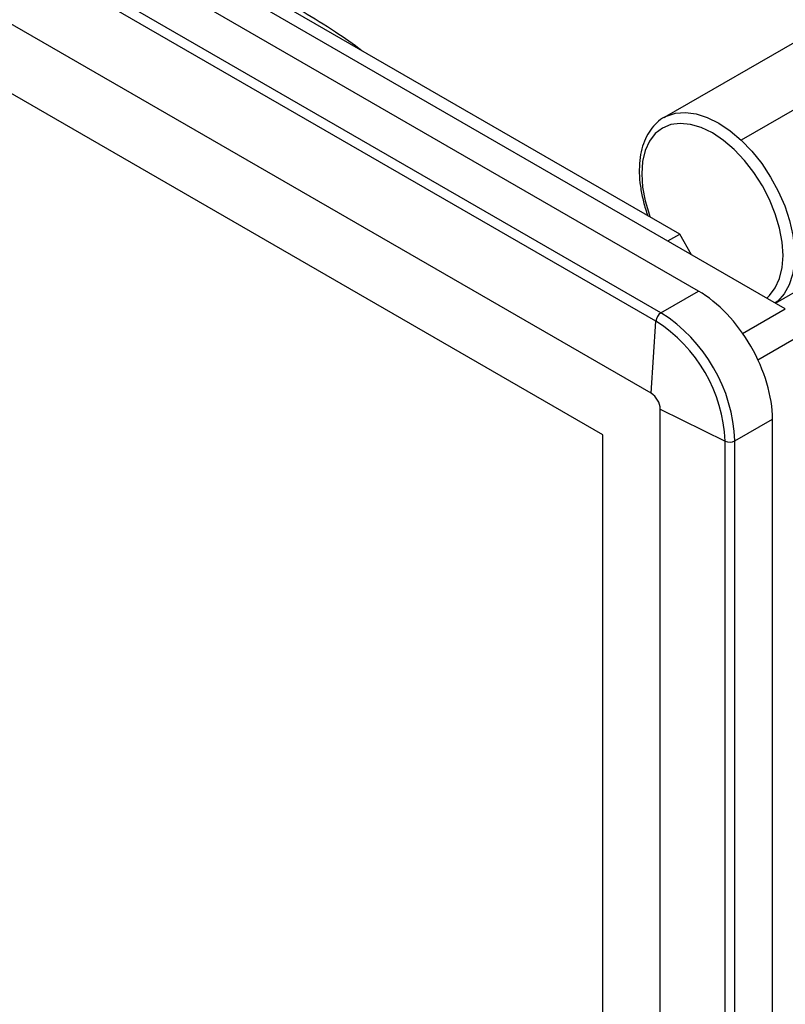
# Model space of a CAD drawing. Header units: millimetres. Extents: x 25 to 1092, y 25 to 838.
# Tile 11 of 17: x 908 to 992, y 612 to 722. Entities that reach past the tile are written whole.
import ezdxf

# ---------------------------------------------------------------- set-up
doc = ezdxf.new("R2010")
doc.units = ezdxf.units.MM
doc.header["$LTSCALE"] = 4

msp = doc.modelspace()

# ---------------------------------------------------------------- linework, layer by layer
for p, q in [((982.821, 691.403), (815.378, 788.066)), ((978.648, 688.994), (811.205, 785.657)), ((978.084, 688.067), (810.641, 784.73)), ((992.441, 689.444), (833.702, 781.082)), ((977.56, 680.066), (810.117, 776.729)), ((980.728, 697.736), (849.148, 773.695)), ((972.186, 675.464), (815.491, 765.922)), ((1004.861, 725.594), (978.998, 710.663)), ((1013.413, 723.072), (987.55, 708.142)), ((978.998, 710.663), (979.121, 710.731)), ((991.343, 690.077), (1016.86, 704.808)), ((979.402, 696.971), (980.728, 697.736)), ((982.047, 695.444), (980.728, 697.736)), ((978.648, 688.994), (982.821, 691.403)), ((987.689, 686.7), (992.441, 689.444)), ((977.56, 680.066), (978.084, 688.067)), ((989.386, 683.762), (994.137, 686.505)), ((978.574, 678.308), (985.765, 674.763)), ((978.574, 484.952), (978.574, 678.308)), ((986.851, 674.787), (991.023, 677.196)), ((991.023, 483.839), (991.023, 677.196)), ((972.186, 488.64), (972.186, 675.464)), ((985.765, 481.406), (985.765, 674.763)), ((986.851, 481.431), (986.851, 674.787))]:
    msp.add_line(p, q)
at = {"flags": 128}
for points in [[(979.121, 710.731), (979.266, 710.804), (980.262, 711.135), (981.364, 711.223), (982.548, 711.066), (983.786, 710.668), (985.051, 710.038), (986.315, 709.19), (987.55, 708.142)], [(990.381, 690.633), (990.693, 690.916), (991.335, 691.756), (991.806, 692.796), (992.093, 694.012), (992.19, 695.372), (992.093, 696.844), (991.806, 698.391), (991.335, 699.975), (990.693, 701.557), (989.894, 703.098), (988.959, 704.56), (987.91, 705.908), (986.773, 707.108), (985.577, 708.13), (984.351, 708.949), (983.125, 709.546), (981.929, 709.904), (980.792, 710.017), (979.744, 709.88), (978.808, 709.498), (978.009, 708.879), (977.367, 708.039), (976.896, 706.998), (976.609, 705.783), (976.512, 704.422), (976.609, 702.951), (976.896, 701.404), (977.367, 699.82), (977.431, 699.639)], [(987.55, 708.142), (988.727, 706.919), (989.822, 705.547), (990.808, 704.057), (991.665, 702.482), (992.373, 700.859), (992.916, 699.222), (993.282, 697.608), (993.463, 696.054), (993.455, 694.594), (993.258, 693.261), (992.877, 692.085), (992.319, 691.091), (991.598, 690.303), (991.324, 690.088)]]:
    msp.add_lwpolyline(points, dxfattribs=at)
for centre, radius, start, end in [((979.321, 687.95), 1.242, 122.78558, 174.61535), ((969.169, 674.05), 17.697, 2.38686, 57.61314), ((969.208, 674.073), 16.572, 2.38686, 57.61314), ((976.371, 678.208), 2.205, 2.60548, 57.39447), ((986.283, 675.892), 1.242, 245.38854, 297.21015)]:
    msp.add_arc(centre, radius, start, end)
for points, knots in [([(945.493, 718.077), (944.51, 718.779), (942.345, 720.327), (940.161, 721.654), (938.969, 722.378)], [0, 0, 0, 0, 0.4541124, 1, 1, 1, 1]), ([(979.145, 710.732), (979.114, 710.72), (978.757, 710.576), (978.181, 710.096), (977.457, 709.306), (976.9, 708.325), (976.501, 707.193), (976.272, 705.917), (976.219, 704.522), (976.341, 703.039), (976.652, 701.502), (976.947, 700.4), (977.177, 699.828), (977.2, 699.773)], [0, 0, 0, 0, 0.0097263, 0.1143537, 0.2185544, 0.3238737, 0.4314648, 0.5413144, 0.6526225, 0.7645149, 0.8763612, 0.9880038, 1, 1, 1, 1]), ([(991.023, 677.196), (991.023, 678.436), (990.809, 679.799), (989.988, 682.564), (989.38, 683.966), (987.861, 686.596), (986.951, 687.823), (984.967, 689.917), (983.894, 690.783), (982.821, 691.403)], [0, 0, 0, 0, 0.25, 0.25, 0.5, 0.5, 0.75, 0.75, 1, 1, 1, 1])]:
    msp.add_open_spline(points, degree=3, knots=knots)

doc.saveas('drawing.dxf')
